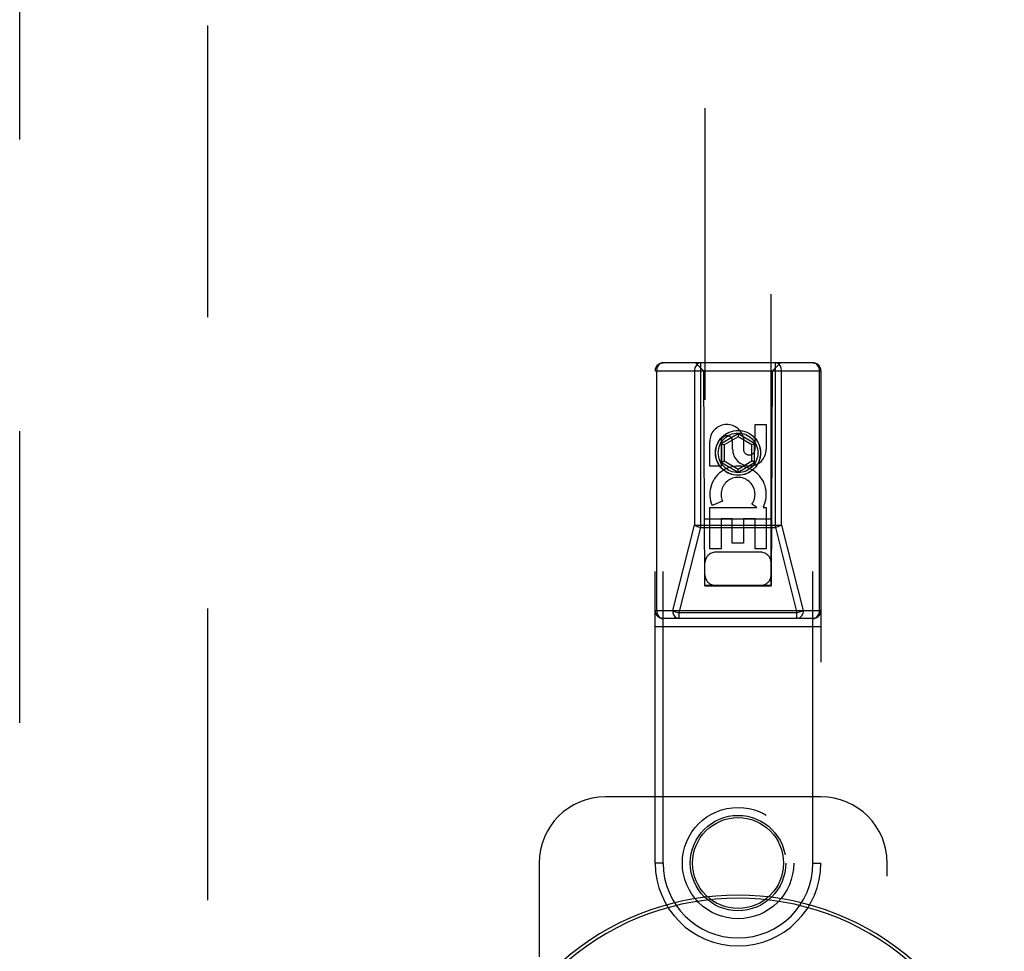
# Model space of a CAD drawing. Header units: inches. Extents: x 0 to 200, y 0 to 129.
# Tile 32 of 82: x 63.86 to 67.57, y 64.43 to 67.95. Entities that reach past the tile are written whole.
import ezdxf

# ---------------------------------------------------------------- set-up
doc = ezdxf.new("R2010")
doc.units = ezdxf.units.IN
doc.header["$LTSCALE"] = 11
doc.header["$MEASUREMENT"] = 0
doc.linetypes.add('HIDDEN', pattern=[0.2, 0.1, -0.1])
doc.layers.add('DEFAULT_2', color=8, linetype='HIDDEN')
doc.layers.add('RIGHT_DOOR_ASSEMBLY', color=7, linetype='CONTINUOUS')

msp = doc.modelspace()

# ---------------------------------------------------------------- linework, layer by layer
at = {"layer": 'DEFAULT_2', "color": 8, "linetype": 'HIDDEN'}
msp.add_line((64.5689, 92.1255), (64.5689, 35.1555), dxfattribs=at)
at = {"layer": 'RIGHT_DOOR_ASSEMBLY', "color": 8, "linetype": 'HIDDEN'}
for p, q in [((63.8604, 34.4946), (63.8604, 92.7866)), ((66.4439, 91.8131), (66.4439, 65.8112)), ((66.6939, 65.8112), (66.6939, 91.8131)), ((66.8514, 66.6531), (66.2864, 66.6531)), ((66.2864, 64.7656), (66.2864, 66.6531)), ((66.4389, 66.6231), (66.4089, 66.6531)), ((66.428, 66.0318), (66.428, 66.6531)), ((66.6989, 66.6231), (66.7289, 66.6531)), ((66.7098, 66.0318), (66.7098, 66.6531)), ((66.8514, 64.7656), (66.8514, 66.6531)), ((66.2564, 66.6231), (66.8814, 66.6231)), ((66.2564, 64.7656), (66.2564, 66.6231)), ((66.2633, 65.7181), (66.2633, 66.6231)), ((66.4049, 66.6231), (66.4049, 66.0405)), ((66.4389, 66.6231), (66.4424, 65.8131)), ((66.6954, 65.8131), (66.6989, 66.6231)), ((66.7329, 66.0405), (66.7329, 66.6231)), ((66.8745, 66.6231), (66.8745, 65.7181)), ((66.8814, 66.6231), (66.8814, 64.7656)), ((66.6331, 66.4196), (66.6755, 66.4196)), ((66.6331, 66.3272), (66.6331, 66.4196)), ((66.6755, 66.4196), (66.6755, 66.3272)), ((66.5689, 66.3849), (66.5064, 66.3488)), ((66.6314, 66.3488), (66.5689, 66.3849)), ((66.5689, 66.3849), (66.5689, 66.3734)), ((66.4623, 66.2633), (66.4623, 66.3557)), ((66.5047, 66.3557), (66.5047, 66.2633)), ((66.5064, 66.3488), (66.5164, 66.3431)), ((66.5064, 66.3488), (66.5064, 66.2767)), ((66.5689, 66.3734), (66.5164, 66.3431)), ((66.5164, 66.3431), (66.5164, 66.2824)), ((66.5486, 66.3272), (66.5486, 66.3557)), ((66.6214, 66.3431), (66.5689, 66.3734)), ((66.5895, 66.3695), (66.5895, 66.3233)), ((66.6314, 66.3488), (66.6214, 66.3431)), ((66.6214, 66.2824), (66.6214, 66.3431)), ((66.6314, 66.2767), (66.6314, 66.3488)), ((66.5064, 66.2767), (66.5164, 66.2824)), ((66.5064, 66.2767), (66.5689, 66.2406)), ((66.5164, 66.2824), (66.5689, 66.2521)), ((66.5689, 66.2521), (66.6214, 66.2824)), ((66.5689, 66.2406), (66.6314, 66.2767)), ((66.6314, 66.2767), (66.6214, 66.2824)), ((66.5047, 66.2633), (66.4623, 66.2633)), ((66.5689, 66.2406), (66.5689, 66.2521)), ((66.5104, 66.1314), (66.4713, 66.1145)), ((66.6399, 66.107), (66.6213, 66.12)), ((66.4623, 66.107), (66.6399, 66.107)), ((66.4623, 65.9509), (66.4623, 66.107)), ((66.665, 66.1106), (66.6632, 66.107)), ((66.6632, 66.107), (66.6755, 66.107)), ((66.6755, 66.107), (66.6755, 65.9509)), ((66.6965, 66.0631), (66.4413, 66.0631)), ((66.5471, 66.0644), (66.5047, 66.0644)), ((66.5047, 66.0644), (66.5047, 65.9509)), ((66.5471, 65.9722), (66.5471, 66.0644)), ((66.6331, 66.0644), (66.5896, 66.0644)), ((66.5896, 66.0644), (66.5896, 65.9722)), ((66.6331, 65.9509), (66.6331, 66.0644)), ((66.3235, 65.7181), (66.4049, 66.0405)), ((66.3466, 65.7093), (66.428, 66.0318)), ((66.4049, 66.0405), (66.7329, 66.0405)), ((66.428, 66.0318), (66.7098, 66.0318)), ((66.7098, 66.0318), (66.7912, 65.7093)), ((66.7329, 66.0405), (66.8143, 65.7181)), ((66.5896, 65.9722), (66.5471, 65.9722)), ((66.5047, 65.9509), (66.4623, 65.9509)), ((66.6539, 65.9381), (66.4839, 65.9381)), ((66.6755, 65.9509), (66.6331, 65.9509)), ((66.4424, 65.8131), (66.6954, 65.8131)), ((66.4439, 65.8144), (66.6939, 65.8144)), ((66.4439, 65.8112), (66.6939, 65.8112)), ((66.2564, 65.7181), (66.8814, 65.7181)), ((66.8514, 65.6881), (66.2864, 65.6881)), ((66.7912, 65.7093), (66.3466, 65.7093)), ((66.3466, 65.6881), (66.3466, 65.7093)), ((66.7912, 65.6881), (66.7912, 65.7093)), ((66.2564, 65.6581), (66.8814, 65.6581)), ((66.8814, 65.0156), (66.0689, 65.0156)), ((65.8189, 64.7656), (65.8189, 64.4124)), ((66.2864, 64.7656), (66.2564, 64.7656)), ((66.8514, 64.7656), (66.8814, 64.7656)), ((67.1314, 62.5156), (67.1314, 64.7656))]:
    msp.add_line(p, q, dxfattribs=at)
for points in [[(66.2633, 66.6231), (66.2636, 66.6277), (66.2644, 66.6323), (66.2658, 66.6367), (66.2677, 66.6407), (66.2701, 66.6443), (66.2728, 66.6473), (66.2759, 66.6498), (66.2793, 66.6516), (66.2828, 66.6527), (66.2864, 66.6531)], [(66.428, 66.6531), (66.4244, 66.6527), (66.4209, 66.6516), (66.4175, 66.6498), (66.4144, 66.6473), (66.4117, 66.6443), (66.4093, 66.6407), (66.4074, 66.6367), (66.406, 66.6323), (66.4052, 66.6277), (66.4049, 66.6231)], [(66.7329, 66.6231), (66.7326, 66.6277), (66.7318, 66.6323), (66.7304, 66.6367), (66.7285, 66.6407), (66.7261, 66.6443), (66.7234, 66.6473), (66.7203, 66.6498), (66.7169, 66.6516), (66.7134, 66.6527), (66.7098, 66.6531)], [(66.8514, 66.6531), (66.855, 66.6527), (66.8585, 66.6516), (66.8619, 66.6498), (66.865, 66.6473), (66.8677, 66.6443), (66.8701, 66.6407), (66.872, 66.6367), (66.8734, 66.6323), (66.8742, 66.6277), (66.8745, 66.6231)], [(66.4049, 66.0405), (66.4079, 66.0388), (66.4113, 66.0372), (66.4151, 66.0357), (66.4193, 66.0342), (66.4236, 66.0329), (66.428, 66.0318)], [(66.7329, 66.0405), (66.7299, 66.0388), (66.7265, 66.0372), (66.7227, 66.0357), (66.7186, 66.0342), (66.7142, 66.0329), (66.7098, 66.0318)], [(66.2864, 65.6881), (66.2828, 65.6884), (66.2793, 65.6895), (66.2759, 65.6913), (66.2728, 65.6938), (66.2701, 65.6968), (66.2677, 65.7004), (66.2658, 65.7044), (66.2644, 65.7088), (66.2636, 65.7134), (66.2633, 65.7181)], [(66.3466, 65.6881), (66.343, 65.6884), (66.3394, 65.6895), (66.3361, 65.6913), (66.333, 65.6938), (66.3302, 65.6968), (66.3279, 65.7004), (66.326, 65.7044), (66.3246, 65.7088), (66.3238, 65.7134), (66.3235, 65.7181)], [(66.3235, 65.7181), (66.3264, 65.7164), (66.3299, 65.7148), (66.3337, 65.7132), (66.3378, 65.7117), (66.3422, 65.7104), (66.3466, 65.7093)], [(66.8143, 65.7181), (66.8114, 65.7164), (66.8079, 65.7148), (66.8041, 65.7132), (66.8, 65.7117), (66.7957, 65.7104), (66.7912, 65.7093)], [(66.8143, 65.7181), (66.814, 65.7134), (66.8132, 65.7088), (66.8118, 65.7044), (66.8099, 65.7004), (66.8076, 65.6968), (66.8048, 65.6938), (66.8017, 65.6913), (66.7984, 65.6895), (66.7948, 65.6884), (66.7912, 65.6881)], [(66.8745, 65.7181), (66.8742, 65.7134), (66.8734, 65.7088), (66.872, 65.7044), (66.8701, 65.7004), (66.8677, 65.6968), (66.865, 65.6938), (66.8619, 65.6913), (66.8585, 65.6895), (66.855, 65.6884), (66.8514, 65.6881)]]:
    msp.add_lwpolyline(points, dxfattribs=at)
for centre, radius in [((66.5689, 66.3131), 0.085), ((66.5689, 66.3131), 0.0845), ((66.5689, 66.3131), 0.0745), ((66.5689, 64.7656), 0.21), ((66.5689, 64.7656), 0.18), ((66.5689, 64.7656), 0.1715)]:
    msp.add_circle(centre, radius, dxfattribs=at)
for centre, radius, start, end in [((66.2864, 66.6231), 0.03, 90, 180), ((66.8514, 66.6231), 0.03, 0, 90), ((66.5266, 66.3558), 0.0644, 12.2995, 180.0775), ((66.5266, 66.3557), 0.0219, 359.9011, 180), ((66.612, 66.3272), 0.0635, 180, 360), ((66.6111, 66.3272), 0.0219, 190.307, 360), ((66.569, 66.1568), 0.1065, 334.2636, 203.4027), ((66.569, 66.1568), 0.0639, 324.8895, 203.4026), ((66.4839, 65.8981), 0.04, 90, 180), ((66.6539, 65.8981), 0.04, 0, 90), ((66.4839, 65.8531), 0.04, 180, 270), ((66.6539, 65.8531), 0.04, 270, 360), ((66.2864, 65.7181), 0.03, 180, 270), ((66.8514, 65.7181), 0.03, 270, 360), ((66.0689, 64.7656), 0.25, 90, 180), ((66.8814, 64.7656), 0.25, 0, 90), ((66.5689, 64.7656), 0.3125, 180, 360), ((66.5689, 64.7656), 0.2825, 180, 360)]:
    msp.add_arc(centre, radius, start, end, dxfattribs=at)
at = {"layer": 'RIGHT_DOOR_ASSEMBLY', "color": 7, "linetype": 'Continuous'}
for radius, start, end in [(1.0039, 333.5698, 206.4302), (0.9924, 329.0941, 210.9059)]:
    msp.add_arc((66.5689, 63.6406), radius, start, end, dxfattribs=at)

doc.saveas('drawing.dxf')
